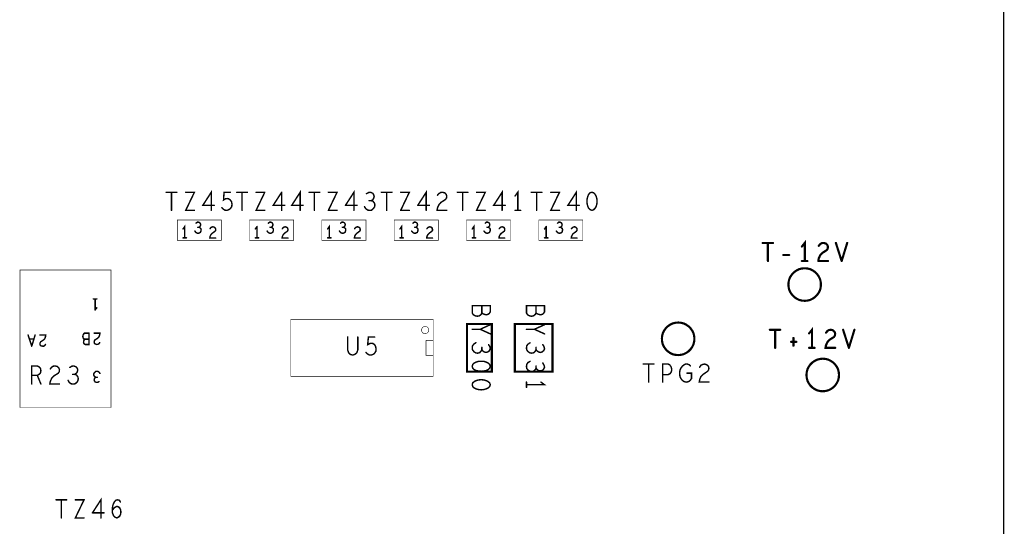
# Model space of a CAD drawing. Extents: x 17.4 to 50.4, y 21.5 to 42.5.
# Tile 34 of 35: x 41.9 to 46, y 31.5 to 33.6. Entities that reach past the tile are written whole.
import ezdxf

# ---------------------------------------------------------------- set-up
doc = ezdxf.new("R2010")
doc.units = 0
doc.layers.add('1', color=2, linetype='CONTINUOUS')

msp = doc.modelspace()

# ---------------------------------------------------------------- linework, layer by layer
at = {"layer": '1'}
for points, const_width in [([(45.957, 27.612), (45.957, 37.107), (45.867, 37.197)], 0.006), ([(42.669, 32.854), (42.669, 32.929), (42.634, 32.875), (42.681, 32.875)], 0.006), ([(43.05, 32.875), (43.003, 32.875), (43.038, 32.929), (43.038, 32.854)], 0.006), ([(43.226, 32.875), (43.261, 32.929), (43.261, 32.854)], 0.006), ([(43.526, 32.875), (43.561, 32.929), (43.561, 32.854)], 0.006), ([(43.876, 32.854), (43.876, 32.929), (43.841, 32.875), (43.889, 32.875)], 0.006), ([(43.941, 32.854), (43.941, 32.929), (43.93, 32.914)], 0.006), ([(44.184, 32.854), (44.184, 32.929), (44.149, 32.875), (44.196, 32.875)], 0.006), ([(42.526, 32.929), (42.482, 32.929)], 0.006), ([(42.504, 32.929), (42.504, 32.854)], 0.006), ([(42.599, 32.854), (42.563, 32.854), (42.599, 32.929), (42.563, 32.929)], 0.006), ([(42.748, 32.929), (42.722, 32.929), (42.72, 32.897), (42.728, 32.902), (42.735, 32.903), (42.741, 32.902), (42.748, 32.897), (42.753, 32.89), (42.755, 32.88), (42.754, 32.87), (42.749, 32.862), (42.742, 32.857), (42.734, 32.854), (42.725, 32.855), (42.719, 32.859), (42.713, 32.865)], 0.006), ([(42.775, 32.929), (42.819, 32.929)], 0.006), ([(42.797, 32.854), (42.797, 32.929)], 0.006), ([(42.891, 32.929), (42.855, 32.854), (42.891, 32.854)], 0.006), ([(42.855, 32.929), (42.891, 32.929)], 0.006), ([(42.974, 32.875), (42.926, 32.875), (42.961, 32.929)], 0.006), ([(42.961, 32.929), (42.961, 32.854)], 0.006), ([(43.119, 32.929), (43.075, 32.929)], 0.006), ([(43.097, 32.929), (43.097, 32.854)], 0.006), ([(43.155, 32.854), (43.191, 32.929), (43.155, 32.929)], 0.006), ([(43.347, 32.869), (43.348, 32.877), (43.346, 32.885), (43.34, 32.892), (43.333, 32.894), (43.339, 32.898), (43.343, 32.904), (43.345, 32.912), (43.343, 32.919), (43.339, 32.925), (43.33, 32.929), (43.322, 32.928), (43.313, 32.923)], 0.006), ([(43.324, 32.894), (43.333, 32.894)], 0.006), ([(43.419, 32.929), (43.375, 32.929)], 0.006), ([(43.397, 32.929), (43.397, 32.854)], 0.006), ([(43.455, 32.854), (43.491, 32.929), (43.455, 32.929)], 0.006), ([(43.646, 32.854), (43.606, 32.854), (43.608, 32.865), (43.614, 32.878), (43.622, 32.887), (43.641, 32.899), (43.645, 32.905), (43.646, 32.913), (43.644, 32.92), (43.638, 32.927), (43.628, 32.929), (43.621, 32.928), (43.614, 32.924), (43.608, 32.917)], 0.006), ([(43.734, 32.929), (43.69, 32.929)], 0.006), ([(43.712, 32.929), (43.712, 32.854)], 0.006), ([(43.806, 32.854), (43.77, 32.854), (43.806, 32.929), (43.77, 32.929)], 0.006), ([(44.041, 32.929), (43.997, 32.929)], 0.006), ([(44.019, 32.929), (44.019, 32.854)], 0.006), ([(44.114, 32.854), (44.078, 32.854), (44.114, 32.929), (44.078, 32.929)], 0.006), ([(44.229, 32.88), (44.232, 32.87), (44.235, 32.863), (44.241, 32.857), (44.249, 32.854), (44.256, 32.857), (44.262, 32.863), (44.266, 32.87), (44.269, 32.88), (44.27, 32.892), (44.269, 32.903), (44.266, 32.913), (44.262, 32.92), (44.256, 32.927), (44.249, 32.929), (44.241, 32.927), (44.235, 32.92), (44.232, 32.913), (44.229, 32.903), (44.228, 32.892), (44.229, 32.88)], 0.006), ([(43.155, 32.854), (43.191, 32.854)], 0.006), ([(43.274, 32.875), (43.226, 32.875)], 0.006), ([(43.347, 32.869), (43.342, 32.862), (43.335, 32.855), (43.327, 32.854), (43.319, 32.855), (43.311, 32.86), (43.305, 32.869)], 0.006), ([(43.455, 32.854), (43.491, 32.854)], 0.006), ([(43.574, 32.875), (43.526, 32.875)], 0.006), ([(43.953, 32.854), (43.93, 32.854)], 0.006), ([(42.528, 32.73), (42.711, 32.73), (42.711, 32.814), (42.528, 32.814), (42.528, 32.73)], 0.002), ([(42.828, 32.73), (43.011, 32.73), (43.011, 32.814), (42.828, 32.814), (42.828, 32.73)], 0.002), ([(43.128, 32.73), (43.311, 32.73), (43.311, 32.814), (43.128, 32.814), (43.128, 32.73)], 0.002), ([(43.428, 32.73), (43.611, 32.73), (43.611, 32.814), (43.428, 32.814), (43.428, 32.73)], 0.002), ([(43.728, 32.73), (43.911, 32.73), (43.911, 32.814), (43.728, 32.814), (43.728, 32.73)], 0.002), ([(44.028, 32.73), (44.211, 32.73), (44.211, 32.814), (44.028, 32.814), (44.028, 32.73)], 0.002), ([(42.559, 32.74), (42.559, 32.787), (42.552, 32.777)], 0.006), ([(42.601, 32.768), (42.605, 32.763), (42.609, 32.76), (42.614, 32.759), (42.619, 32.76), (42.624, 32.763), (42.626, 32.768), (42.627, 32.773), (42.626, 32.778), (42.622, 32.782), (42.618, 32.784), (42.621, 32.786), (42.624, 32.79), (42.625, 32.794), (42.624, 32.799), (42.621, 32.803), (42.616, 32.805), (42.611, 32.805), (42.606, 32.801)], 0.006), ([(42.613, 32.784), (42.618, 32.784)], 0.006), ([(42.664, 32.778), (42.668, 32.783), (42.672, 32.785), (42.676, 32.786), (42.682, 32.784), (42.686, 32.78), (42.687, 32.776), (42.687, 32.771), (42.684, 32.767), (42.673, 32.759), (42.668, 32.754), (42.664, 32.746), (42.663, 32.739), (42.687, 32.739)], 0.006), ([(42.852, 32.777), (42.859, 32.787)], 0.006), ([(42.859, 32.787), (42.859, 32.74)], 0.006), ([(42.911, 32.805), (42.916, 32.805), (42.921, 32.803), (42.924, 32.799), (42.925, 32.794), (42.924, 32.79), (42.921, 32.786), (42.918, 32.784), (42.922, 32.782), (42.926, 32.778), (42.927, 32.773), (42.926, 32.768), (42.924, 32.763), (42.919, 32.76), (42.914, 32.759), (42.909, 32.76), (42.905, 32.763), (42.901, 32.768)], 0.006), ([(42.906, 32.801), (42.911, 32.805)], 0.006), ([(42.913, 32.784), (42.918, 32.784)], 0.006), ([(42.964, 32.778), (42.968, 32.783), (42.972, 32.785), (42.976, 32.786), (42.982, 32.784), (42.986, 32.78), (42.987, 32.776), (42.987, 32.771), (42.984, 32.767), (42.973, 32.759), (42.968, 32.754), (42.964, 32.746), (42.963, 32.739), (42.987, 32.739)], 0.006), ([(43.159, 32.74), (43.159, 32.787), (43.152, 32.777)], 0.006), ([(43.227, 32.773), (43.226, 32.768), (43.224, 32.763), (43.219, 32.76), (43.214, 32.759), (43.209, 32.76), (43.205, 32.763), (43.201, 32.768)], 0.006), ([(43.227, 32.773), (43.226, 32.778), (43.222, 32.782), (43.218, 32.784), (43.221, 32.786), (43.224, 32.79), (43.225, 32.794), (43.224, 32.799), (43.221, 32.803), (43.216, 32.805), (43.211, 32.805), (43.206, 32.801)], 0.006), ([(43.213, 32.784), (43.218, 32.784)], 0.006), ([(43.263, 32.739), (43.264, 32.746), (43.268, 32.754), (43.273, 32.759), (43.284, 32.767), (43.287, 32.771), (43.287, 32.776), (43.286, 32.78), (43.282, 32.784), (43.276, 32.786), (43.272, 32.785), (43.268, 32.783), (43.264, 32.778)], 0.006), ([(43.459, 32.74), (43.459, 32.787), (43.452, 32.777)], 0.006), ([(43.527, 32.773), (43.526, 32.768), (43.524, 32.763), (43.519, 32.76), (43.514, 32.759), (43.509, 32.76), (43.505, 32.763), (43.501, 32.768)], 0.006), ([(43.527, 32.773), (43.526, 32.778), (43.522, 32.782), (43.518, 32.784), (43.521, 32.786), (43.524, 32.79), (43.525, 32.794), (43.524, 32.799), (43.521, 32.803), (43.516, 32.805), (43.511, 32.805), (43.506, 32.801)], 0.006), ([(43.513, 32.784), (43.518, 32.784)], 0.006), ([(43.587, 32.776), (43.587, 32.771), (43.584, 32.767), (43.573, 32.759), (43.568, 32.754), (43.564, 32.746), (43.563, 32.739), (43.587, 32.739)], 0.006), ([(43.587, 32.776), (43.586, 32.78), (43.582, 32.784), (43.576, 32.786), (43.572, 32.785), (43.568, 32.783), (43.564, 32.778)], 0.006), ([(43.759, 32.74), (43.759, 32.787), (43.752, 32.777)], 0.006), ([(43.801, 32.768), (43.805, 32.763), (43.809, 32.76), (43.814, 32.759), (43.819, 32.76), (43.824, 32.763), (43.826, 32.768), (43.827, 32.773), (43.826, 32.778), (43.822, 32.782), (43.818, 32.784), (43.821, 32.786), (43.824, 32.79), (43.825, 32.794), (43.824, 32.799), (43.821, 32.803), (43.816, 32.805), (43.811, 32.805), (43.806, 32.801)], 0.006), ([(43.813, 32.784), (43.818, 32.784)], 0.006), ([(43.864, 32.778), (43.868, 32.783), (43.872, 32.785), (43.876, 32.786), (43.882, 32.784), (43.886, 32.78), (43.887, 32.776), (43.887, 32.771), (43.884, 32.767), (43.873, 32.759), (43.868, 32.754), (43.864, 32.746), (43.863, 32.739), (43.887, 32.739)], 0.006), ([(44.052, 32.777), (44.059, 32.787)], 0.006), ([(44.059, 32.787), (44.059, 32.74)], 0.006), ([(44.101, 32.768), (44.105, 32.763), (44.109, 32.76), (44.114, 32.759), (44.119, 32.76), (44.124, 32.763), (44.126, 32.768)], 0.006), ([(44.126, 32.778), (44.122, 32.782), (44.118, 32.784), (44.121, 32.786), (44.124, 32.79), (44.125, 32.794), (44.124, 32.799), (44.121, 32.803), (44.116, 32.805), (44.111, 32.805), (44.106, 32.801)], 0.006), ([(44.113, 32.784), (44.118, 32.784)], 0.006), ([(44.127, 32.773), (44.126, 32.778)], 0.006), ([(44.127, 32.773), (44.126, 32.768)], 0.006), ([(44.187, 32.739), (44.163, 32.739), (44.164, 32.746), (44.168, 32.754), (44.173, 32.759), (44.184, 32.767), (44.187, 32.771), (44.187, 32.776), (44.186, 32.78), (44.182, 32.784), (44.176, 32.786), (44.172, 32.785), (44.168, 32.783), (44.164, 32.778)], 0.006), ([(42.552, 32.74), (42.566, 32.74)], 0.006), ([(42.866, 32.74), (42.852, 32.74)], 0.006), ([(43.166, 32.74), (43.152, 32.74)], 0.006), ([(43.263, 32.739), (43.287, 32.739)], 0.006), ([(43.466, 32.74), (43.452, 32.74)], 0.006), ([(43.766, 32.74), (43.752, 32.74)], 0.006), ([(44.066, 32.74), (44.052, 32.74)], 0.006), ([(45.132, 32.644), (45.132, 32.719), (45.12, 32.704)], 0.009), ([(45, 32.719), (44.957, 32.719)], 0.009), ([(44.979, 32.719), (44.979, 32.644)], 0.009), ([(45.188, 32.644), (45.19, 32.655), (45.196, 32.668), (45.204, 32.677), (45.223, 32.689), (45.227, 32.695), (45.228, 32.703), (45.226, 32.71), (45.219, 32.717), (45.21, 32.719), (45.202, 32.718), (45.196, 32.714), (45.19, 32.707)], 0.009), ([(45.285, 32.644), (45.261, 32.719)], 0.009), ([(45.308, 32.719), (45.285, 32.644)], 0.009), ([(45.067, 32.669), (45.043, 32.669)], 0.009), ([(45.12, 32.644), (45.143, 32.644)], 0.009), ([(45.188, 32.644), (45.228, 32.644)], 0.009), ([(42.253, 32.607), (41.875, 32.607), (41.875, 32.037)], 0.002), ([(42.253, 32.037), (42.253, 32.607)], 0.002), ([(45.064, 32.547), (45.065, 32.558), (45.068, 32.57), (45.073, 32.58), (45.08, 32.59), (45.088, 32.598), (45.098, 32.605), (45.108, 32.61), (45.12, 32.613), (45.132, 32.614), (45.143, 32.613), (45.155, 32.61), (45.165, 32.605), (45.175, 32.598), (45.183, 32.59), (45.19, 32.58), (45.195, 32.57), (45.198, 32.558), (45.199, 32.547), (45.198, 32.535), (45.195, 32.523), (45.19, 32.513), (45.183, 32.503), (45.175, 32.495), (45.165, 32.488), (45.155, 32.483), (45.143, 32.48), (45.132, 32.479), (45.12, 32.48), (45.108, 32.483), (45.098, 32.488), (45.088, 32.495), (45.08, 32.503), (45.073, 32.513), (45.068, 32.523), (45.065, 32.535), (45.064, 32.547)], 0.009), ([(42.18, 32.487), (42.194, 32.487)], 0.006), ([(42.187, 32.441), (42.187, 32.487)], 0.006), ([(42.187, 32.441), (42.194, 32.45)], 0.006), ([(43.773, 32.415), (43.782, 32.417), (43.789, 32.423), (43.792, 32.429), (43.795, 32.426), (43.802, 32.423), (43.81, 32.421), (43.818, 32.423), (43.823, 32.427), (43.827, 32.433), (43.827, 32.459), (43.752, 32.459), (43.752, 32.428), (43.757, 32.421), (43.764, 32.417), (43.773, 32.415)], 0.006), ([(43.792, 32.429), (43.792, 32.459)], 0.006), ([(44.017, 32.429), (44.014, 32.423), (44.007, 32.417), (43.998, 32.415), (43.989, 32.417), (43.982, 32.421), (43.977, 32.428), (43.977, 32.459), (44.052, 32.459)], 0.006), ([(44.052, 32.459), (44.052, 32.433), (44.048, 32.427), (44.043, 32.423), (44.035, 32.421), (44.027, 32.423), (44.02, 32.426), (44.017, 32.429), (44.017, 32.459)], 0.006), ([(43.59, 32.402), (42.999, 32.402), (42.999, 32.166), (43.59, 32.166), (43.59, 32.402)], 0.002), ([(43.542, 32.358), (43.542, 32.361), (43.542, 32.363), (43.544, 32.365), (43.545, 32.368), (43.547, 32.369), (43.549, 32.371), (43.551, 32.372), (43.554, 32.373), (43.557, 32.373), (43.559, 32.373), (43.562, 32.372), (43.564, 32.371), (43.566, 32.369), (43.568, 32.368), (43.569, 32.365), (43.571, 32.363), (43.571, 32.361), (43.572, 32.358), (43.571, 32.355), (43.571, 32.353), (43.569, 32.35), (43.568, 32.348), (43.566, 32.346), (43.564, 32.345), (43.562, 32.344), (43.559, 32.343), (43.557, 32.343), (43.554, 32.343), (43.551, 32.344), (43.549, 32.345), (43.547, 32.346), (43.545, 32.348), (43.544, 32.35), (43.542, 32.353), (43.542, 32.355), (43.542, 32.358)], 0.002), ([(43.833, 32.185), (43.833, 32.383), (43.73, 32.383), (43.73, 32.185), (43.833, 32.185)], 0.009), ([(43.752, 32.361), (43.785, 32.361)], 0.006), ([(43.827, 32.342), (43.785, 32.361), (43.827, 32.38)], 0.006), ([(44.085, 32.185), (44.085, 32.383), (43.929, 32.383), (43.929, 32.185), (44.085, 32.185)], 0.009), ([(43.977, 32.361), (44.01, 32.361)], 0.006), ([(44.052, 32.38), (44.01, 32.361), (44.052, 32.342)], 0.006), ([(44.539, 32.322), (44.54, 32.333), (44.543, 32.345), (44.548, 32.355), (44.555, 32.365), (44.563, 32.373), (44.573, 32.38), (44.583, 32.385), (44.595, 32.388), (44.607, 32.389), (44.618, 32.388), (44.63, 32.385), (44.64, 32.38), (44.65, 32.373), (44.658, 32.365), (44.665, 32.355), (44.67, 32.345), (44.673, 32.333), (44.674, 32.322), (44.673, 32.31), (44.67, 32.298), (44.665, 32.288), (44.658, 32.278), (44.65, 32.27), (44.64, 32.263), (44.63, 32.258), (44.618, 32.255), (44.607, 32.254), (44.595, 32.255), (44.583, 32.258), (44.573, 32.263), (44.563, 32.27), (44.555, 32.278), (44.548, 32.288), (44.543, 32.298), (44.54, 32.31), (44.539, 32.322)], 0.009), ([(44.987, 32.359), (45.03, 32.359)], 0.009), ([(45.009, 32.359), (45.009, 32.284)], 0.009), ([(45.162, 32.284), (45.162, 32.359), (45.15, 32.344)], 0.009), ([(45.22, 32.347), (45.226, 32.354), (45.232, 32.358), (45.24, 32.359), (45.249, 32.357), (45.256, 32.35), (45.258, 32.343), (45.257, 32.335), (45.253, 32.329), (45.234, 32.317), (45.226, 32.308), (45.22, 32.295), (45.218, 32.284), (45.258, 32.284)], 0.009), ([(45.291, 32.359), (45.315, 32.284)], 0.009), ([(45.315, 32.284), (45.338, 32.359)], 0.009), ([(41.909, 32.337), (41.924, 32.291)], 0.006), ([(41.933, 32.321), (41.915, 32.321)], 0.006), ([(41.924, 32.291), (41.938, 32.337)], 0.006), ([(41.973, 32.317), (41.978, 32.322), (41.981, 32.33), (41.982, 32.337), (41.958, 32.337)], 0.006), ([(42.144, 32.32), (42.14, 32.321), (42.137, 32.326), (42.136, 32.331), (42.137, 32.337), (42.139, 32.341), (42.143, 32.345), (42.162, 32.345)], 0.006), ([(42.162, 32.345), (42.162, 32.298), (42.146, 32.298), (42.142, 32.3), (42.14, 32.303), (42.139, 32.308), (42.14, 32.314), (42.142, 32.317), (42.144, 32.32), (42.162, 32.32)], 0.006), ([(42.198, 32.324), (42.203, 32.33), (42.206, 32.338), (42.207, 32.345), (42.183, 32.345)], 0.006), ([(42.186, 32.317), (42.198, 32.324)], 0.006), ([(43.235, 32.329), (43.235, 32.275), (43.239, 32.264), (43.246, 32.257), (43.256, 32.254)], 0.006), ([(43.256, 32.254), (43.265, 32.257), (43.273, 32.264), (43.277, 32.275), (43.277, 32.329)], 0.006), ([(43.347, 32.329), (43.321, 32.329), (43.318, 32.297), (43.327, 32.302), (43.333, 32.303), (43.34, 32.302), (43.347, 32.297), (43.351, 32.29), (43.353, 32.28), (43.352, 32.27), (43.347, 32.262), (43.341, 32.257), (43.332, 32.254), (43.324, 32.255), (43.317, 32.259), (43.311, 32.265)], 0.006), ([(45.085, 32.325), (45.085, 32.293)], 0.009), ([(41.973, 32.317), (41.961, 32.309), (41.959, 32.305), (41.958, 32.301)], 0.006), ([(41.958, 32.301), (41.959, 32.296), (41.963, 32.292), (41.969, 32.291), (41.974, 32.291), (41.978, 32.294), (41.981, 32.298)], 0.006), ([(42.186, 32.317), (42.184, 32.313), (42.183, 32.308), (42.184, 32.303), (42.188, 32.3)], 0.006), ([(42.194, 32.298), (42.188, 32.3)], 0.006), ([(42.194, 32.298), (42.199, 32.299), (42.203, 32.301), (42.206, 32.306)], 0.006), ([(43.56, 32.315), (43.59, 32.315)], 0.002), ([(43.56, 32.315), (43.56, 32.253), (43.59, 32.253)], 0.002), ([(43.774, 32.262), (43.767, 32.263), (43.759, 32.268), (43.753, 32.276), (43.752, 32.283), (43.753, 32.292), (43.758, 32.299), (43.767, 32.305)], 0.006), ([(43.783, 32.264), (43.789, 32.271), (43.792, 32.277), (43.795, 32.272), (43.802, 32.267), (43.809, 32.265), (43.817, 32.267), (43.823, 32.272), (43.827, 32.28), (43.825, 32.289), (43.82, 32.297)], 0.006), ([(43.792, 32.286), (43.792, 32.277)], 0.006), ([(44.017, 32.277), (44.014, 32.271), (44.008, 32.264), (43.999, 32.262), (43.992, 32.263), (43.984, 32.268), (43.978, 32.276), (43.977, 32.283), (43.978, 32.292), (43.983, 32.299), (43.992, 32.305)], 0.006), ([(44.045, 32.297), (44.05, 32.289), (44.052, 32.28), (44.048, 32.272), (44.042, 32.267), (44.034, 32.265), (44.027, 32.267), (44.02, 32.272), (44.017, 32.277), (44.017, 32.286)], 0.006), ([(45.075, 32.309), (45.097, 32.309)], 0.009), ([(45.15, 32.284), (45.173, 32.284)], 0.009), ([(43.774, 32.262), (43.783, 32.264)], 0.006), ([(45.139, 32.172), (45.14, 32.183), (45.143, 32.195), (45.148, 32.205), (45.155, 32.215), (45.163, 32.223), (45.173, 32.23), (45.183, 32.235), (45.195, 32.238), (45.207, 32.239), (45.218, 32.238), (45.23, 32.235), (45.24, 32.23), (45.25, 32.223), (45.258, 32.215), (45.265, 32.205), (45.27, 32.195), (45.273, 32.183), (45.274, 32.172), (45.273, 32.16), (45.27, 32.148), (45.265, 32.138), (45.258, 32.128), (45.25, 32.12), (45.24, 32.113), (45.23, 32.108), (45.218, 32.105), (45.207, 32.104), (45.195, 32.105), (45.183, 32.108), (45.173, 32.113), (45.163, 32.12), (45.155, 32.128), (45.148, 32.138), (45.143, 32.148), (45.14, 32.16), (45.139, 32.172)], 0.009), ([(41.924, 32.134), (41.924, 32.209), (41.947, 32.209), (41.955, 32.205), (41.96, 32.2), (41.962, 32.19)], 0.006), ([(42.039, 32.134), (41.999, 32.134), (42.001, 32.145), (42.007, 32.158), (42.015, 32.167), (42.034, 32.179), (42.038, 32.185), (42.039, 32.193), (42.037, 32.2), (42.03, 32.207), (42.021, 32.209), (42.013, 32.208), (42.007, 32.204), (42.001, 32.197)], 0.006), ([(42.082, 32.203), (42.091, 32.208), (42.099, 32.209)], 0.006), ([(42.116, 32.149), (42.117, 32.157), (42.115, 32.165), (42.109, 32.172), (42.102, 32.174), (42.108, 32.178), (42.113, 32.184), (42.115, 32.192), (42.113, 32.199), (42.108, 32.205), (42.099, 32.209)], 0.006), ([(43.778, 32.188), (43.768, 32.19), (43.76, 32.194), (43.754, 32.2), (43.752, 32.208), (43.754, 32.215), (43.76, 32.221), (43.768, 32.225), (43.778, 32.228)], 0.006), ([(43.789, 32.187), (43.8, 32.188), (43.81, 32.19), (43.818, 32.194), (43.824, 32.2), (43.827, 32.208), (43.824, 32.215), (43.818, 32.221), (43.81, 32.225), (43.8, 32.228), (43.789, 32.228), (43.778, 32.228)], 0.006), ([(43.992, 32.228), (43.983, 32.223), (43.978, 32.215), (43.977, 32.207), (43.978, 32.199), (43.984, 32.191), (43.992, 32.187), (43.999, 32.186), (44.008, 32.188), (44.014, 32.194), (44.017, 32.201), (44.02, 32.195), (44.027, 32.19), (44.034, 32.189), (44.042, 32.19), (44.048, 32.195), (44.052, 32.204), (44.05, 32.212), (44.045, 32.221)], 0.006), ([(44.017, 32.209), (44.017, 32.201)], 0.006), ([(44.462, 32.217), (44.506, 32.217)], 0.006), ([(44.484, 32.142), (44.484, 32.217)], 0.006), ([(44.542, 32.142), (44.542, 32.217), (44.565, 32.217), (44.572, 32.213), (44.578, 32.204), (44.58, 32.194)], 0.006), ([(44.657, 32.209), (44.652, 32.214), (44.644, 32.217), (44.637, 32.217), (44.63, 32.213), (44.624, 32.208), (44.618, 32.2), (44.614, 32.192), (44.613, 32.184), (44.613, 32.175), (44.614, 32.165), (44.618, 32.157), (44.624, 32.149), (44.631, 32.144), (44.64, 32.142), (44.65, 32.144), (44.656, 32.149), (44.662, 32.157), (44.662, 32.179), (44.643, 32.179)], 0.006), ([(44.734, 32.142), (44.694, 32.142), (44.696, 32.153), (44.701, 32.165), (44.71, 32.174), (44.729, 32.187), (44.733, 32.193), (44.734, 32.2), (44.732, 32.208), (44.725, 32.214), (44.716, 32.217), (44.708, 32.215), (44.701, 32.212), (44.696, 32.204)], 0.006), ([(41.947, 32.17), (41.924, 32.17)], 0.006), ([(41.962, 32.19), (41.96, 32.18), (41.954, 32.174), (41.947, 32.17), (41.962, 32.134)], 0.006), ([(42.102, 32.174), (42.094, 32.174)], 0.006), ([(42.189, 32.186), (42.185, 32.182), (42.182, 32.178), (42.181, 32.173), (42.182, 32.168), (42.186, 32.164), (42.19, 32.162), (42.187, 32.16), (42.184, 32.156), (42.183, 32.151), (42.184, 32.147), (42.187, 32.143), (42.192, 32.141)], 0.006), ([(42.207, 32.178), (42.204, 32.183), (42.199, 32.186), (42.194, 32.187), (42.189, 32.186)], 0.006), ([(42.19, 32.162), (42.196, 32.162)], 0.006), ([(43.778, 32.188), (43.789, 32.187)], 0.006), ([(44.58, 32.194), (44.578, 32.184), (44.573, 32.177), (44.565, 32.173), (44.542, 32.173)], 0.006), ([(42.096, 32.134), (42.088, 32.135), (42.08, 32.14), (42.075, 32.149)], 0.006), ([(42.096, 32.134), (42.104, 32.135)], 0.006), ([(42.116, 32.149), (42.112, 32.142), (42.104, 32.135)], 0.006), ([(42.197, 32.141), (42.192, 32.141)], 0.006), ([(42.197, 32.141), (42.203, 32.144)], 0.006), ([(43.789, 32.11), (43.778, 32.111), (43.768, 32.114), (43.76, 32.118), (43.754, 32.123), (43.752, 32.131), (43.754, 32.139), (43.76, 32.144), (43.768, 32.148), (43.778, 32.151)], 0.006), ([(43.789, 32.11), (43.8, 32.111), (43.81, 32.114), (43.818, 32.118), (43.824, 32.123), (43.827, 32.131), (43.824, 32.139), (43.818, 32.144), (43.81, 32.148), (43.8, 32.151), (43.789, 32.152), (43.778, 32.151)], 0.006), ([(44.037, 32.142), (44.052, 32.131), (43.977, 32.131)], 0.006), ([(43.977, 32.142), (43.977, 32.12)], 0.006), ([(42.253, 32.037), (41.875, 32.037)], 0.002), ([(42.025, 31.654), (42.069, 31.654)], 0.006), ([(42.047, 31.579), (42.047, 31.654)], 0.006), ([(42.105, 31.654), (42.141, 31.654), (42.105, 31.579), (42.141, 31.579)], 0.006), ([(42.176, 31.6), (42.211, 31.654), (42.211, 31.579)], 0.006), ([(42.258, 31.613), (42.26, 31.629), (42.263, 31.638), (42.268, 31.647), (42.274, 31.653), (42.281, 31.654), (42.288, 31.652), (42.292, 31.645)], 0.006), ([(42.263, 31.589), (42.27, 31.582), (42.277, 31.579), (42.284, 31.582), (42.29, 31.588), (42.293, 31.595), (42.294, 31.603), (42.293, 31.612), (42.29, 31.619), (42.285, 31.624), (42.278, 31.627), (42.271, 31.624), (42.265, 31.619), (42.258, 31.61)], 0.006), ([(42.224, 31.6), (42.176, 31.6)], 0.006), ([(42.258, 31.613), (42.259, 31.6), (42.263, 31.589)], 0.006)]:
    msp.add_lwpolyline(points, dxfattribs=dict(at, const_width=const_width))
for points, const_width in [([(42.4835, 32.929, 1), (42.4805, 32.929, 1)], 0.003), ([(42.5055, 32.929, 1), (42.5025, 32.929, 1)], 0.003), ([(42.5275, 32.929, 1), (42.5245, 32.929, 1)], 0.003), ([(42.5645, 32.929, 1), (42.5615, 32.929, 1)], 0.003), ([(42.7495, 32.929, 1), (42.7465, 32.929, 1)], 0.003), ([(42.7765, 32.929, 1), (42.7735, 32.929, 1)], 0.003), ([(42.7985, 32.929, 1), (42.7955, 32.929, 1)], 0.003), ([(42.8205, 32.929, 1), (42.8175, 32.929, 1)], 0.003), ([(42.8565, 32.929, 1), (42.8535, 32.929, 1)], 0.003), ([(42.8925, 32.929, 1), (42.8895, 32.929, 1)], 0.003), ([(42.8925, 32.929, 1), (42.8895, 32.929, 1)], 0.003), ([(42.9625, 32.929, 1), (42.9595, 32.929, 1)], 0.003), ([(42.9625, 32.929, 1), (42.9595, 32.929, 1)], 0.003), ([(43.0765, 32.929, 1), (43.0735, 32.929, 1)], 0.003), ([(43.0985, 32.929, 1), (43.0955, 32.929, 1)], 0.003), ([(43.1205, 32.929, 1), (43.1175, 32.929, 1)], 0.003), ([(43.1565, 32.929, 1), (43.1535, 32.929, 1)], 0.003), ([(43.3145, 32.923, 1), (43.3115, 32.923, 1)], 0.003), ([(43.3255, 32.894, 1), (43.3225, 32.894, 1)], 0.003), ([(43.3345, 32.894, 1), (43.3315, 32.894, 1)], 0.003), ([(43.3765, 32.929, 1), (43.3735, 32.929, 1)], 0.003), ([(43.3985, 32.929, 1), (43.3955, 32.929, 1)], 0.003), ([(43.4205, 32.929, 1), (43.4175, 32.929, 1)], 0.003), ([(43.4565, 32.929, 1), (43.4535, 32.929, 1)], 0.003), ([(43.6095, 32.917, 1), (43.6065, 32.917, 1)], 0.003), ([(43.6915, 32.929, 1), (43.6885, 32.929, 1)], 0.003), ([(43.7135, 32.929, 1), (43.7105, 32.929, 1)], 0.003), ([(43.7355, 32.929, 1), (43.7325, 32.929, 1)], 0.003), ([(43.7715, 32.929, 1), (43.7685, 32.929, 1)], 0.003), ([(43.9315, 32.914, 1), (43.9285, 32.914, 1)], 0.003), ([(43.9985, 32.929, 1), (43.9955, 32.929, 1)], 0.003), ([(44.0205, 32.929, 1), (44.0175, 32.929, 1)], 0.003), ([(44.0425, 32.929, 1), (44.0395, 32.929, 1)], 0.003), ([(44.0795, 32.929, 1), (44.0765, 32.929, 1)], 0.003), ([(42.5055, 32.854, 1), (42.5025, 32.854, 1)], 0.003), ([(42.6005, 32.854, 1), (42.5975, 32.854, 1)], 0.003), ([(42.6705, 32.854, 1), (42.6675, 32.854, 1)], 0.003), ([(42.6825, 32.875, 1), (42.6795, 32.875, 1)], 0.003), ([(42.7145, 32.865, 1), (42.7115, 32.865, 1)], 0.003), ([(42.7985, 32.854, 1), (42.7955, 32.854, 1)], 0.003), ([(42.8925, 32.854, 1), (42.8895, 32.854, 1)], 0.003), ([(42.9625, 32.854, 1), (42.9595, 32.854, 1)], 0.003), ([(42.9755, 32.875, 1), (42.9725, 32.875, 1)], 0.003), ([(43.0395, 32.854, 1), (43.0365, 32.854, 1)], 0.003), ([(43.0515, 32.875, 1), (43.0485, 32.875, 1)], 0.003), ([(43.0985, 32.854, 1), (43.0955, 32.854, 1)], 0.003), ([(43.1565, 32.854, 1), (43.1535, 32.854, 1)], 0.003), ([(43.1565, 32.854, 1), (43.1535, 32.854, 1)], 0.003), ([(43.1925, 32.854, 1), (43.1895, 32.854, 1)], 0.003), ([(43.2275, 32.875, 1), (43.2245, 32.875, 1)], 0.003), ([(43.2275, 32.875, 1), (43.2245, 32.875, 1)], 0.003), ([(43.2625, 32.854, 1), (43.2595, 32.854, 1)], 0.003), ([(43.2755, 32.875, 1), (43.2725, 32.875, 1)], 0.003), ([(43.3065, 32.869, 1), (43.3035, 32.869, 1)], 0.003), ([(43.3485, 32.869, 1), (43.3455, 32.869, 1)], 0.003), ([(43.3485, 32.869, 1), (43.3455, 32.869, 1)], 0.003), ([(43.3985, 32.854, 1), (43.3955, 32.854, 1)], 0.003), ([(43.4565, 32.854, 1), (43.4535, 32.854, 1)], 0.003), ([(43.4565, 32.854, 1), (43.4535, 32.854, 1)], 0.003), ([(43.4925, 32.854, 1), (43.4895, 32.854, 1)], 0.003), ([(43.5275, 32.875, 1), (43.5245, 32.875, 1)], 0.003), ([(43.5275, 32.875, 1), (43.5245, 32.875, 1)], 0.003), ([(43.5625, 32.854, 1), (43.5595, 32.854, 1)], 0.003), ([(43.5755, 32.875, 1), (43.5725, 32.875, 1)], 0.003), ([(43.6475, 32.854, 1), (43.6445, 32.854, 1)], 0.003), ([(43.7135, 32.854, 1), (43.7105, 32.854, 1)], 0.003), ([(43.8075, 32.854, 1), (43.8045, 32.854, 1)], 0.003), ([(43.8775, 32.854, 1), (43.8745, 32.854, 1)], 0.003), ([(43.8905, 32.875, 1), (43.8875, 32.875, 1)], 0.003), ([(43.9315, 32.854, 1), (43.9285, 32.854, 1)], 0.003), ([(43.9425, 32.854, 1), (43.9395, 32.854, 1)], 0.003), ([(43.9545, 32.854, 1), (43.9515, 32.854, 1)], 0.003), ([(44.0205, 32.854, 1), (44.0175, 32.854, 1)], 0.003), ([(44.1155, 32.854, 1), (44.1125, 32.854, 1)], 0.003), ([(44.1855, 32.854, 1), (44.1825, 32.854, 1)], 0.003), ([(44.1975, 32.875, 1), (44.1945, 32.875, 1)], 0.003), ([(44.2305, 32.88, 1), (44.2275, 32.88, 1)], 0.003), ([(44.2305, 32.88, 1), (44.2275, 32.88, 1)], 0.003), ([(42.5535, 32.777, 1), (42.5505, 32.777, 1)], 0.003), ([(42.6025, 32.768, 1), (42.5995, 32.768, 1)], 0.003), ([(42.6075, 32.801, 1), (42.6045, 32.801, 1)], 0.003), ([(42.6145, 32.784, 1), (42.6115, 32.784, 1)], 0.003), ([(42.6195, 32.784, 1), (42.6165, 32.784, 1)], 0.003), ([(42.6655, 32.778, 1), (42.6625, 32.778, 1)], 0.003), ([(42.8535, 32.777, 1), (42.8505, 32.777, 1)], 0.003), ([(42.8605, 32.787, 1), (42.8575, 32.787, 1)], 0.003), ([(42.8605, 32.787, 1), (42.8575, 32.787, 1)], 0.003), ([(42.9025, 32.768, 1), (42.8995, 32.768, 1)], 0.003), ([(42.9075, 32.801, 1), (42.9045, 32.801, 1)], 0.003), ([(42.9125, 32.805, 1), (42.9095, 32.805, 1)], 0.003), ([(42.9125, 32.805, 1), (42.9095, 32.805, 1)], 0.003), ([(42.9145, 32.784, 1), (42.9115, 32.784, 1)], 0.003), ([(42.9195, 32.784, 1), (42.9165, 32.784, 1)], 0.003), ([(42.9655, 32.778, 1), (42.9625, 32.778, 1)], 0.003), ([(43.1535, 32.777, 1), (43.1505, 32.777, 1)], 0.003), ([(43.2025, 32.768, 1), (43.1995, 32.768, 1)], 0.003), ([(43.2075, 32.801, 1), (43.2045, 32.801, 1)], 0.003), ([(43.2145, 32.784, 1), (43.2115, 32.784, 1)], 0.003), ([(43.2195, 32.784, 1), (43.2165, 32.784, 1)], 0.003), ([(43.2285, 32.773, 1), (43.2255, 32.773, 1)], 0.003), ([(43.2285, 32.773, 1), (43.2255, 32.773, 1)], 0.003), ([(43.2655, 32.778, 1), (43.2625, 32.778, 1)], 0.003), ([(43.4535, 32.777, 1), (43.4505, 32.777, 1)], 0.003), ([(43.5025, 32.768, 1), (43.4995, 32.768, 1)], 0.003), ([(43.5075, 32.801, 1), (43.5045, 32.801, 1)], 0.003), ([(43.5145, 32.784, 1), (43.5115, 32.784, 1)], 0.003), ([(43.5195, 32.784, 1), (43.5165, 32.784, 1)], 0.003), ([(43.5285, 32.773, 1), (43.5255, 32.773, 1)], 0.003), ([(43.5285, 32.773, 1), (43.5255, 32.773, 1)], 0.003), ([(43.5655, 32.778, 1), (43.5625, 32.778, 1)], 0.003), ([(43.5885, 32.776, 1), (43.5855, 32.776, 1)], 0.003), ([(43.5885, 32.776, 1), (43.5855, 32.776, 1)], 0.003), ([(43.7535, 32.777, 1), (43.7505, 32.777, 1)], 0.003), ([(43.8025, 32.768, 1), (43.7995, 32.768, 1)], 0.003), ([(43.8075, 32.801, 1), (43.8045, 32.801, 1)], 0.003), ([(43.8145, 32.784, 1), (43.8115, 32.784, 1)], 0.003), ([(43.8195, 32.784, 1), (43.8165, 32.784, 1)], 0.003), ([(43.8655, 32.778, 1), (43.8625, 32.778, 1)], 0.003), ([(44.0535, 32.777, 1), (44.0505, 32.777, 1)], 0.003), ([(44.0605, 32.787, 1), (44.0575, 32.787, 1)], 0.003), ([(44.0605, 32.787, 1), (44.0575, 32.787, 1)], 0.003), ([(44.1025, 32.768, 1), (44.0995, 32.768, 1)], 0.003), ([(44.1075, 32.801, 1), (44.1045, 32.801, 1)], 0.003), ([(44.1145, 32.784, 1), (44.1115, 32.784, 1)], 0.003), ([(44.1195, 32.784, 1), (44.1165, 32.784, 1)], 0.003), ([(44.1275, 32.778, 1), (44.1245, 32.778, 1)], 0.003), ([(44.1275, 32.778, 1), (44.1245, 32.778, 1)], 0.003), ([(44.1275, 32.768, 1), (44.1245, 32.768, 1)], 0.003), ([(44.1275, 32.768, 1), (44.1245, 32.768, 1)], 0.003), ([(44.1285, 32.773, 1), (44.1255, 32.773, 1)], 0.003), ([(44.1285, 32.773, 1), (44.1255, 32.773, 1)], 0.003), ([(44.1655, 32.778, 1), (44.1625, 32.778, 1)], 0.003), ([(42.5285, 32.73, 1), (42.5275, 32.73, 1)], 0.001), ([(42.5285, 32.73, 1), (42.5275, 32.73, 1)], 0.001), ([(42.5535, 32.74, 1), (42.5505, 32.74, 1)], 0.003), ([(42.5605, 32.74, 1), (42.5575, 32.74, 1)], 0.003), ([(42.5675, 32.74, 1), (42.5645, 32.74, 1)], 0.003), ([(42.6885, 32.739, 1), (42.6855, 32.739, 1)], 0.003), ([(42.8285, 32.73, 1), (42.8275, 32.73, 1)], 0.001), ([(42.8285, 32.73, 1), (42.8275, 32.73, 1)], 0.001), ([(42.8535, 32.74, 1), (42.8505, 32.74, 1)], 0.003), ([(42.8605, 32.74, 1), (42.8575, 32.74, 1)], 0.003), ([(42.8675, 32.74, 1), (42.8645, 32.74, 1)], 0.003), ([(42.9885, 32.739, 1), (42.9855, 32.739, 1)], 0.003), ([(43.1285, 32.73, 1), (43.1275, 32.73, 1)], 0.001), ([(43.1285, 32.73, 1), (43.1275, 32.73, 1)], 0.001), ([(43.1535, 32.74, 1), (43.1505, 32.74, 1)], 0.003), ([(43.1605, 32.74, 1), (43.1575, 32.74, 1)], 0.003), ([(43.1675, 32.74, 1), (43.1645, 32.74, 1)], 0.003), ([(43.2645, 32.739, 1), (43.2615, 32.739, 1)], 0.003), ([(43.2645, 32.739, 1), (43.2615, 32.739, 1)], 0.003), ([(43.2885, 32.739, 1), (43.2855, 32.739, 1)], 0.003), ([(43.4285, 32.73, 1), (43.4275, 32.73, 1)], 0.001), ([(43.4285, 32.73, 1), (43.4275, 32.73, 1)], 0.001), ([(43.4535, 32.74, 1), (43.4505, 32.74, 1)], 0.003), ([(43.4605, 32.74, 1), (43.4575, 32.74, 1)], 0.003), ([(43.4675, 32.74, 1), (43.4645, 32.74, 1)], 0.003), ([(43.5885, 32.739, 1), (43.5855, 32.739, 1)], 0.003), ([(43.7285, 32.73, 1), (43.7275, 32.73, 1)], 0.001), ([(43.7285, 32.73, 1), (43.7275, 32.73, 1)], 0.001), ([(43.7535, 32.74, 1), (43.7505, 32.74, 1)], 0.003), ([(43.7605, 32.74, 1), (43.7575, 32.74, 1)], 0.003), ([(43.7675, 32.74, 1), (43.7645, 32.74, 1)], 0.003), ([(43.8885, 32.739, 1), (43.8855, 32.739, 1)], 0.003), ([(44.0285, 32.73, 1), (44.0275, 32.73, 1)], 0.001), ([(44.0285, 32.73, 1), (44.0275, 32.73, 1)], 0.001), ([(44.0535, 32.74, 1), (44.0505, 32.74, 1)], 0.003), ([(44.0605, 32.74, 1), (44.0575, 32.74, 1)], 0.003), ([(44.0675, 32.74, 1), (44.0645, 32.74, 1)], 0.003), ([(44.1885, 32.739, 1), (44.1855, 32.739, 1)], 0.003), ([(44.95925, 32.719, 1), (44.95475, 32.719, 1)], 0.0045), ([(44.98125, 32.719, 1), (44.97675, 32.719, 1)], 0.0045), ([(45.00225, 32.719, 1), (44.99775, 32.719, 1)], 0.0045), ([(45.12225, 32.704, 1), (45.11775, 32.704, 1)], 0.0045), ([(45.19225, 32.707, 1), (45.18775, 32.707, 1)], 0.0045), ([(45.26325, 32.719, 1), (45.25875, 32.719, 1)], 0.0045), ([(45.31025, 32.719, 1), (45.30575, 32.719, 1)], 0.0045), ([(44.98125, 32.644, 1), (44.97675, 32.644, 1)], 0.0045), ([(45.04525, 32.669, 1), (45.04075, 32.669, 1)], 0.0045), ([(45.06925, 32.669, 1), (45.06475, 32.669, 1)], 0.0045), ([(45.12225, 32.644, 1), (45.11775, 32.644, 1)], 0.0045), ([(45.13425, 32.644, 1), (45.12975, 32.644, 1)], 0.0045), ([(45.14525, 32.644, 1), (45.14075, 32.644, 1)], 0.0045), ([(45.19025, 32.644, 1), (45.18575, 32.644, 1)], 0.0045), ([(45.19025, 32.644, 1), (45.18575, 32.644, 1)], 0.0045), ([(45.23025, 32.644, 1), (45.22575, 32.644, 1)], 0.0045), ([(45.28725, 32.644, 1), (45.28275, 32.644, 1)], 0.0045), ([(45.28725, 32.644, 1), (45.28275, 32.644, 1)], 0.0045), ([(42.2535, 32.607, 1), (42.2525, 32.607, 1)], 0.001), ([(42.2535, 32.607, 1), (42.2525, 32.607, 1)], 0.001), ([(45.06625, 32.547, 1), (45.06175, 32.547, 1)], 0.0045), ([(45.06625, 32.547, 1), (45.06175, 32.547, 1)], 0.0045), ([(42.1815, 32.487, 1), (42.1785, 32.487, 1)], 0.003), ([(42.1885, 32.487, 1), (42.1855, 32.487, 1)], 0.003), ([(42.1955, 32.487, 1), (42.1925, 32.487, 1)], 0.003), ([(42.1885, 32.441, 1), (42.1855, 32.441, 1)], 0.003), ([(42.1885, 32.441, 1), (42.1855, 32.441, 1)], 0.003), ([(42.1955, 32.45, 1), (42.1925, 32.45, 1)], 0.003), ([(43.7935, 32.459, 1), (43.7905, 32.459, 1)], 0.003), ([(44.0185, 32.459, 1), (44.0155, 32.459, 1)], 0.003), ([(44.0535, 32.459, 1), (44.0505, 32.459, 1)], 0.003), ([(44.0535, 32.459, 1), (44.0505, 32.459, 1)], 0.003), ([(43.5905, 32.402, 1), (43.5895, 32.402, 1)], 0.001), ([(43.5905, 32.402, 1), (43.5895, 32.402, 1)], 0.001), ([(43.7745, 32.415, 1), (43.7715, 32.415, 1)], 0.003), ([(43.7745, 32.415, 1), (43.7715, 32.415, 1)], 0.003), ([(43.7935, 32.429, 1), (43.7905, 32.429, 1)], 0.003), ([(44.0185, 32.429, 1), (44.0155, 32.429, 1)], 0.003), ([(43.7535, 32.361, 1), (43.7505, 32.361, 1)], 0.003), ([(43.7865, 32.361, 1), (43.7835, 32.361, 1)], 0.003), ([(43.8285, 32.38, 1), (43.8255, 32.38, 1)], 0.003), ([(43.9785, 32.361, 1), (43.9755, 32.361, 1)], 0.003), ([(44.0115, 32.361, 1), (44.0085, 32.361, 1)], 0.003), ([(44.0535, 32.38, 1), (44.0505, 32.38, 1)], 0.003), ([(44.98925, 32.359, 1), (44.98475, 32.359, 1)], 0.0045), ([(45.01125, 32.359, 1), (45.00675, 32.359, 1)], 0.0045), ([(45.03225, 32.359, 1), (45.02775, 32.359, 1)], 0.0045), ([(45.29325, 32.359, 1), (45.28875, 32.359, 1)], 0.0045), ([(45.34025, 32.359, 1), (45.33575, 32.359, 1)], 0.0045), ([(41.9105, 32.337, 1), (41.9075, 32.337, 1)], 0.003), ([(41.9165, 32.321, 1), (41.9135, 32.321, 1)], 0.003), ([(41.9345, 32.321, 1), (41.9315, 32.321, 1)], 0.003), ([(41.9395, 32.337, 1), (41.9365, 32.337, 1)], 0.003), ([(41.9595, 32.337, 1), (41.9565, 32.337, 1)], 0.003), ([(42.1455, 32.32, 1), (42.1425, 32.32, 1)], 0.003), ([(42.1635, 32.345, 1), (42.1605, 32.345, 1)], 0.003), ([(42.1635, 32.345, 1), (42.1605, 32.345, 1)], 0.003), ([(42.1635, 32.32, 1), (42.1605, 32.32, 1)], 0.003), ([(42.1845, 32.345, 1), (42.1815, 32.345, 1)], 0.003), ([(42.1995, 32.324, 1), (42.1965, 32.324, 1)], 0.003), ([(42.1995, 32.324, 1), (42.1965, 32.324, 1)], 0.003), ([(43.2365, 32.329, 1), (43.2335, 32.329, 1)], 0.003), ([(43.2785, 32.329, 1), (43.2755, 32.329, 1)], 0.003), ([(43.3485, 32.329, 1), (43.3455, 32.329, 1)], 0.003), ([(43.5425, 32.358, 1), (43.5415, 32.358, 1)], 0.001), ([(43.5425, 32.358, 1), (43.5415, 32.358, 1)], 0.001), ([(43.8285, 32.342, 1), (43.8255, 32.342, 1)], 0.003), ([(44.0535, 32.342, 1), (44.0505, 32.342, 1)], 0.003), ([(44.54125, 32.322, 1), (44.53675, 32.322, 1)], 0.0045), ([(44.54125, 32.322, 1), (44.53675, 32.322, 1)], 0.0045), ([(45.08725, 32.325, 1), (45.08275, 32.325, 1)], 0.0045), ([(45.15225, 32.344, 1), (45.14775, 32.344, 1)], 0.0045), ([(45.22225, 32.347, 1), (45.21775, 32.347, 1)], 0.0045), ([(41.9255, 32.291, 1), (41.9225, 32.291, 1)], 0.003), ([(41.9255, 32.291, 1), (41.9225, 32.291, 1)], 0.003), ([(41.9595, 32.301, 1), (41.9565, 32.301, 1)], 0.003), ([(41.9595, 32.301, 1), (41.9565, 32.301, 1)], 0.003), ([(41.9745, 32.317, 1), (41.9715, 32.317, 1)], 0.003), ([(41.9745, 32.317, 1), (41.9715, 32.317, 1)], 0.003), ([(41.9825, 32.298, 1), (41.9795, 32.298, 1)], 0.003), ([(42.1875, 32.317, 1), (42.1845, 32.317, 1)], 0.003), ([(42.1875, 32.317, 1), (42.1845, 32.317, 1)], 0.003), ([(42.1895, 32.3, 1), (42.1865, 32.3, 1)], 0.003), ([(42.1895, 32.3, 1), (42.1865, 32.3, 1)], 0.003), ([(42.1955, 32.298, 1), (42.1925, 32.298, 1)], 0.003), ([(42.1955, 32.298, 1), (42.1925, 32.298, 1)], 0.003), ([(42.2075, 32.306, 1), (42.2045, 32.306, 1)], 0.003), ([(43.5605, 32.315, 1), (43.5595, 32.315, 1)], 0.001), ([(43.5605, 32.315, 1), (43.5595, 32.315, 1)], 0.001), ([(43.5905, 32.315, 1), (43.5895, 32.315, 1)], 0.001), ([(43.7685, 32.305, 1), (43.7655, 32.305, 1)], 0.003), ([(43.7935, 32.286, 1), (43.7905, 32.286, 1)], 0.003), ([(43.7935, 32.277, 1), (43.7905, 32.277, 1)], 0.003), ([(43.8215, 32.297, 1), (43.8185, 32.297, 1)], 0.003), ([(43.9935, 32.305, 1), (43.9905, 32.305, 1)], 0.003), ([(44.0185, 32.286, 1), (44.0155, 32.286, 1)], 0.003), ([(44.0185, 32.277, 1), (44.0155, 32.277, 1)], 0.003), ([(44.0465, 32.297, 1), (44.0435, 32.297, 1)], 0.003), ([(45.01125, 32.284, 1), (45.00675, 32.284, 1)], 0.0045), ([(45.07725, 32.309, 1), (45.07275, 32.309, 1)], 0.0045), ([(45.08725, 32.293, 1), (45.08275, 32.293, 1)], 0.0045), ([(45.09925, 32.309, 1), (45.09475, 32.309, 1)], 0.0045), ([(45.15225, 32.284, 1), (45.14775, 32.284, 1)], 0.0045), ([(45.16425, 32.284, 1), (45.15975, 32.284, 1)], 0.0045), ([(45.17525, 32.284, 1), (45.17075, 32.284, 1)], 0.0045), ([(45.26025, 32.284, 1), (45.25575, 32.284, 1)], 0.0045), ([(45.31725, 32.284, 1), (45.31275, 32.284, 1)], 0.0045), ([(45.31725, 32.284, 1), (45.31275, 32.284, 1)], 0.0045), ([(43.2575, 32.254, 1), (43.2545, 32.254, 1)], 0.003), ([(43.2575, 32.254, 1), (43.2545, 32.254, 1)], 0.003), ([(43.3125, 32.265, 1), (43.3095, 32.265, 1)], 0.003), ([(43.5905, 32.253, 1), (43.5895, 32.253, 1)], 0.001), ([(43.7755, 32.262, 1), (43.7725, 32.262, 1)], 0.003), ([(43.7755, 32.262, 1), (43.7725, 32.262, 1)], 0.003), ([(43.7845, 32.264, 1), (43.7815, 32.264, 1)], 0.003), ([(43.7845, 32.264, 1), (43.7815, 32.264, 1)], 0.003), ([(42.0025, 32.197, 1), (41.9995, 32.197, 1)], 0.003), ([(42.0835, 32.203, 1), (42.0805, 32.203, 1)], 0.003), ([(42.1005, 32.209, 1), (42.0975, 32.209, 1)], 0.003), ([(42.1005, 32.209, 1), (42.0975, 32.209, 1)], 0.003), ([(43.7795, 32.228, 1), (43.7765, 32.228, 1)], 0.003), ([(43.7795, 32.228, 1), (43.7765, 32.228, 1)], 0.003), ([(43.9935, 32.228, 1), (43.9905, 32.228, 1)], 0.003), ([(44.0185, 32.209, 1), (44.0155, 32.209, 1)], 0.003), ([(44.0185, 32.201, 1), (44.0155, 32.201, 1)], 0.003), ([(44.0465, 32.221, 1), (44.0435, 32.221, 1)], 0.003), ([(44.4635, 32.217, 1), (44.4605, 32.217, 1)], 0.003), ([(44.4855, 32.217, 1), (44.4825, 32.217, 1)], 0.003), ([(44.5075, 32.217, 1), (44.5045, 32.217, 1)], 0.003), ([(44.6585, 32.209, 1), (44.6555, 32.209, 1)], 0.003), ([(44.6975, 32.204, 1), (44.6945, 32.204, 1)], 0.003), ([(41.9255, 32.17, 1), (41.9225, 32.17, 1)], 0.003), ([(41.9485, 32.17, 1), (41.9455, 32.17, 1)], 0.003), ([(41.9635, 32.19, 1), (41.9605, 32.19, 1)], 0.003), ([(41.9635, 32.19, 1), (41.9605, 32.19, 1)], 0.003), ([(42.0955, 32.174, 1), (42.0925, 32.174, 1)], 0.003), ([(42.1035, 32.174, 1), (42.1005, 32.174, 1)], 0.003), ([(42.1905, 32.186, 1), (42.1875, 32.186, 1)], 0.003), ([(42.1905, 32.186, 1), (42.1875, 32.186, 1)], 0.003), ([(42.1915, 32.162, 1), (42.1885, 32.162, 1)], 0.003), ([(42.1975, 32.162, 1), (42.1945, 32.162, 1)], 0.003), ([(42.2085, 32.178, 1), (42.2055, 32.178, 1)], 0.003), ([(43.7795, 32.188, 1), (43.7765, 32.188, 1)], 0.003), ([(43.7795, 32.188, 1), (43.7765, 32.188, 1)], 0.003), ([(43.7905, 32.187, 1), (43.7875, 32.187, 1)], 0.003), ([(43.7905, 32.187, 1), (43.7875, 32.187, 1)], 0.003), ([(43.83525, 32.185, 1), (43.83075, 32.185, 1)], 0.0045), ([(43.83525, 32.185, 1), (43.83075, 32.185, 1)], 0.0045), ([(44.08725, 32.185, 1), (44.08275, 32.185, 1)], 0.0045), ([(44.08725, 32.185, 1), (44.08275, 32.185, 1)], 0.0045), ([(44.5435, 32.173, 1), (44.5405, 32.173, 1)], 0.003), ([(44.5815, 32.194, 1), (44.5785, 32.194, 1)], 0.003), ([(44.5815, 32.194, 1), (44.5785, 32.194, 1)], 0.003), ([(44.6445, 32.179, 1), (44.6415, 32.179, 1)], 0.003), ([(45.14125, 32.172, 1), (45.13675, 32.172, 1)], 0.0045), ([(45.14125, 32.172, 1), (45.13675, 32.172, 1)], 0.0045), ([(41.9255, 32.134, 1), (41.9225, 32.134, 1)], 0.003), ([(41.9635, 32.134, 1), (41.9605, 32.134, 1)], 0.003), ([(42.0405, 32.134, 1), (42.0375, 32.134, 1)], 0.003), ([(42.0765, 32.149, 1), (42.0735, 32.149, 1)], 0.003), ([(42.0975, 32.134, 1), (42.0945, 32.134, 1)], 0.003), ([(42.0975, 32.134, 1), (42.0945, 32.134, 1)], 0.003), ([(42.1055, 32.135, 1), (42.1025, 32.135, 1)], 0.003), ([(42.1055, 32.135, 1), (42.1025, 32.135, 1)], 0.003), ([(42.1175, 32.149, 1), (42.1145, 32.149, 1)], 0.003), ([(42.1175, 32.149, 1), (42.1145, 32.149, 1)], 0.003), ([(42.1935, 32.141, 1), (42.1905, 32.141, 1)], 0.003), ([(42.1935, 32.141, 1), (42.1905, 32.141, 1)], 0.003), ([(42.1985, 32.141, 1), (42.1955, 32.141, 1)], 0.003), ([(42.1985, 32.141, 1), (42.1955, 32.141, 1)], 0.003), ([(42.2045, 32.144, 1), (42.2015, 32.144, 1)], 0.003), ([(43.7795, 32.151, 1), (43.7765, 32.151, 1)], 0.003), ([(43.7795, 32.151, 1), (43.7765, 32.151, 1)], 0.003), ([(43.9785, 32.142, 1), (43.9755, 32.142, 1)], 0.003), ([(43.9785, 32.131, 1), (43.9755, 32.131, 1)], 0.003), ([(43.9785, 32.12, 1), (43.9755, 32.12, 1)], 0.003), ([(44.0385, 32.142, 1), (44.0355, 32.142, 1)], 0.003), ([(44.4855, 32.142, 1), (44.4825, 32.142, 1)], 0.003), ([(44.5435, 32.142, 1), (44.5405, 32.142, 1)], 0.003), ([(44.7355, 32.142, 1), (44.7325, 32.142, 1)], 0.003), ([(43.7905, 32.11, 1), (43.7875, 32.11, 1)], 0.003), ([(43.7905, 32.11, 1), (43.7875, 32.11, 1)], 0.003), ([(41.8755, 32.037, 1), (41.8745, 32.037, 1)], 0.001), ([(41.8755, 32.037, 1), (41.8745, 32.037, 1)], 0.001), ([(42.2535, 32.037, 1), (42.2525, 32.037, 1)], 0.001), ([(42.2535, 32.037, 1), (42.2525, 32.037, 1)], 0.001), ([(42.0265, 31.654, 1), (42.0235, 31.654, 1)], 0.003), ([(42.0485, 31.654, 1), (42.0455, 31.654, 1)], 0.003), ([(42.0705, 31.654, 1), (42.0675, 31.654, 1)], 0.003), ([(42.1065, 31.654, 1), (42.1035, 31.654, 1)], 0.003), ([(42.2935, 31.645, 1), (42.2905, 31.645, 1)], 0.003), ([(42.1775, 31.6, 1), (42.1745, 31.6, 1)], 0.003), ([(42.1775, 31.6, 1), (42.1745, 31.6, 1)], 0.003), ([(42.2255, 31.6, 1), (42.2225, 31.6, 1)], 0.003), ([(42.2595, 31.613, 1), (42.2565, 31.613, 1)], 0.003), ([(42.2595, 31.613, 1), (42.2565, 31.613, 1)], 0.003), ([(42.2595, 31.61, 1), (42.2565, 31.61, 1)], 0.003), ([(42.2645, 31.589, 1), (42.2615, 31.589, 1)], 0.003), ([(42.2645, 31.589, 1), (42.2615, 31.589, 1)], 0.003), ([(42.0485, 31.579, 1), (42.0455, 31.579, 1)], 0.003), ([(42.1425, 31.579, 1), (42.1395, 31.579, 1)], 0.003), ([(42.2125, 31.579, 1), (42.2095, 31.579, 1)], 0.003)]:
    msp.add_lwpolyline(points, format="xyb", close=True, dxfattribs=dict(at, const_width=const_width))

doc.saveas('drawing.dxf')
